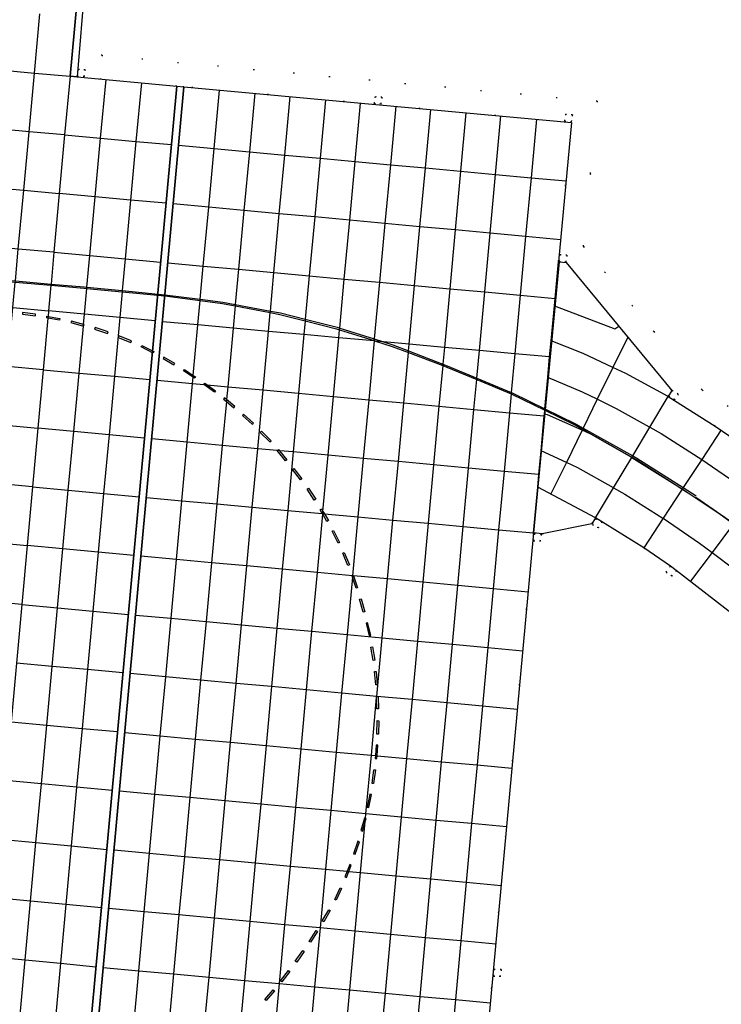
# Model space of a CAD drawing. Header units: metres. Extents: x 174791 to 179073, y 406431 to 409043.
# Tile 96 of 256: x 176142 to 176201, y 407294 to 407378. Entities that reach past the tile are written whole.
import ezdxf

# ---------------------------------------------------------------- set-up
doc = ezdxf.new("R2010")
doc.units = ezdxf.units.M
doc.linetypes.add('DOT', pattern=[6.35, 0, -6.35])
for name, color, linetype in [('terreindeelbegroeid', 254, 'DOT'), ('terreindeelonbegroeid', 254, 'DOT'), ('wegdeel_molgoot', 254, 'Continuous'), ('wegdeel_platform_vliegverkeer', 254, 'Continuous'), ('wegdeel_rolbaan', 254, 'Continuous'), ('weginrichtingselement_markering_vliegtuigverharding', 254, 'Continuous'), ('weginrichtingselement_voeg_vliegtuigverharding', 254, 'Continuous')]:
    doc.layers.add(name, color=color, linetype=linetype)

msp = doc.modelspace()

# ---------------------------------------------------------------- linework, layer by layer
at = {"layer": 'terreindeelbegroeid'}
for points in [[(176201.694, 407344.822, 0), (176199.469, 407346.223, 0), (176195.382, 407351.166, 0), (176189.414, 407358.383, 0), (176189.994, 407364.548, 0), (176190.575, 407370.712, 0), (176148.547, 407374.58, 0), (176150.326, 407393.705, 0), (176151.739, 407408.889, 0), (176172.016, 407407.228, 0), (176170.138, 407387.135, 0), (176170.22, 407386.849, 0), (176170.479, 407386.702, 0), (176196.765, 407383.709, 0), (176197.061, 407383.795, 0), (176197.208, 407384.066, 0), (176198.015, 407392.138, 0), (176198.97, 407403.377, 0), (176191.596, 407404.004, 0), (176190.641, 407392.765, 0), (176190.043, 407392.816, 0), (176190.998, 407404.055, 0), (176192.585, 407405.539, 0), (176245.509, 407401.124, 0)], [(176150.326, 407393.705, 0), (176148.547, 407374.58, 0), (176190.575, 407370.712, 0), (176189.994, 407364.548, 0), (176189.414, 407358.383, 0), (176195.382, 407351.166, 0), (176199.469, 407346.223, 0), (176201.694, 407344.822, 0)], [(176203.518, 407341.141, 0), (176200.594, 407343.151, 0), (176196.596, 407345.67, 0), (176196.911, 407346.161, 0), (176196.642, 407345.703, 0), (176197.142, 407345.369, 0), (176197.436, 407345.858, 0), (176196.928, 407346.19, 0), (176196.918, 407346.171, 0), (176187.94, 407357.027, 0), (176187.35, 407357.08, 0), (176187.283, 407357.086, 0), (176188.396, 407368.904, 0), (176155.521, 407371.929, 0), (176154.91, 407371.985, 0), (176146.452, 407372.764, 0), (176147.105, 407380.664, 0)], [(176178.076, 407256.918, 0), (176185.172, 407334.083, 0), (176185.91, 407334.008, 0), (176190.118, 407334.85, 0), (176190.434, 407335.359, 0), (176194.532, 407332.833, 0), (176196.78, 407331.258, 0), (176196.427, 407330.773, 0), (176196.91, 407330.422, 0), (176197.263, 407330.907, 0), (176202.265, 407327.038, 0)]]:
    msp.add_polyline3d(points, dxfattribs=at)
for points in [[(176146.484, 407372.829, 0), (176147.079, 407372.791, 0), (176147.131, 407373.368, 0), (176146.544, 407373.422, 0)], [(176171.662, 407370.513, 0), (176172.247, 407370.465, 0), (176172.309, 407371.039, 0), (176171.731, 407371.101, 0)], [(176187.817, 407369.015, 0), (176188.407, 407368.961, 0), (176188.472, 407369.543, 0), (176187.883, 407369.61, 0)], [(176187.353, 407357.123, 0), (176187.93, 407357.067, 0), (176188.005, 407357.643, 0), (176187.41, 407357.714, 0)], [(176190.671, 407334.507, 0), (176190.981, 407335.012, 0), (176190.458, 407335.318, 0), (176190.179, 407334.806, 0)], [(176185.195, 407333.431, 0), (176185.767, 407333.385, 0), (176185.827, 407333.974, 0), (176185.226, 407334.032, 0)], [(176182.368, 407296.462, 0), (176182.437, 407297.047, 0), (176181.831, 407297.092, 0), (176181.795, 407296.506, 0)]]:
    msp.add_polyline3d(points, close=True, dxfattribs=at)
at = {"layer": 'terreindeelonbegroeid'}
for points in [[(176147.079, 407372.791, 0), (176146.484, 407372.829, 0), (176146.544, 407373.422, 0), (176147.131, 407373.368, 0)], [(176172.247, 407370.465, 0), (176171.662, 407370.513, 0), (176171.731, 407371.101, 0), (176172.309, 407371.039, 0)], [(176188.407, 407368.961, 0), (176187.817, 407369.015, 0), (176187.883, 407369.61, 0), (176188.472, 407369.543, 0)], [(176187.93, 407357.067, 0), (176187.353, 407357.123, 0), (176187.41, 407357.714, 0), (176188.005, 407357.643, 0)], [(176196.911, 407346.161, 0), (176196.918, 407346.171, 0), (176196.928, 407346.19, 0), (176197.436, 407345.858, 0), (176197.142, 407345.369, 0), (176196.642, 407345.703, 0)], [(176190.671, 407334.507, 0), (176190.179, 407334.806, 0), (176190.458, 407335.318, 0), (176190.981, 407335.012, 0)], [(176185.767, 407333.385, 0), (176185.195, 407333.431, 0), (176185.226, 407334.032, 0), (176185.827, 407333.974, 0)], [(176197.263, 407330.907, 0), (176196.91, 407330.422, 0), (176196.427, 407330.773, 0), (176196.78, 407331.258, 0)], [(176182.368, 407296.462, 0), (176181.795, 407296.506, 0), (176181.831, 407297.092, 0), (176182.437, 407297.047, 0)]]:
    msp.add_polyline3d(points, close=True, dxfattribs=at)
at = {"layer": 'wegdeel_molgoot'}
msp.add_polyline3d([(176149.746, 407409.052, 0), (176147.522, 407385.148, 0), (176147.105, 407380.664, 0), (176146.452, 407372.764, 0), (176145.853, 407372.819, 0), (176149.544, 407412.748, 0), (176150.1, 407412.688, 0)], close=True, dxfattribs=at)
at = {"layer": 'wegdeel_platform_vliegverkeer'}
for points in [[(176155.521, 407371.929, 0), (176142.302, 407227.728, 0), (176141.611, 407227.164, 0), (176154.91, 407371.985, 0)], [(176187.35, 407357.08, 0), (176185.172, 407334.083, 0), (176178.076, 407256.918, 0), (176149.31, 407233.446, 0), (176142.302, 407227.728, 0), (176155.521, 407371.929, 0), (176188.396, 407368.904, 0), (176187.283, 407357.086, 0)]]:
    msp.add_polyline3d(points, close=True, dxfattribs=at)
at = {"layer": 'wegdeel_rolbaan'}
for points in [[(176149.544, 407412.748, 0), (176145.853, 407372.819, 0), (176146.452, 407372.764, 0), (176154.91, 407371.985, 0), (176141.611, 407227.164, 0)], [(176202.265, 407327.038, 0), (176197.263, 407330.907, 0), (176196.78, 407331.258, 0), (176194.532, 407332.833, 0), (176190.434, 407335.359, 0), (176190.118, 407334.85, 0), (176185.91, 407334.008, 0), (176185.172, 407334.083, 0), (176187.35, 407357.08, 0), (176187.94, 407357.027, 0), (176196.918, 407346.171, 0), (176196.911, 407346.161, 0), (176196.596, 407345.67, 0), (176200.594, 407343.151, 0), (176203.518, 407341.141, 0)]]:
    msp.add_polyline3d(points, dxfattribs=at)
at = {"layer": 'weginrichtingselement_markering_vliegtuigverharding'}
for points in [[(176140.187, 407355.433, 0), (176141.205, 407355.347, 0), (176144.232, 407355.09, 0), (176147.039, 407354.852, 0), (176147.281, 407354.828, 0), (176150.274, 407354.536, 0), (176153.883, 407354.184, 0)], [(176140.199, 407355.544, 0), (176141.215, 407355.458, 0), (176144.242, 407355.2, 0), (176147.056, 407354.96, 0), (176147.291, 407354.937, 0), (176150.284, 407354.643, 0), (176153.904, 407354.288, 0)], [(176153.883, 407354.184, 0), (176156.894, 407353.792, 0), (176158.795, 407353.544, 0), (176159.863, 407353.341, 0), (176162.835, 407352.774, 0), (176163.66, 407352.617, 0), (176165.798, 407352.078, 0), (176168.462, 407351.405, 0), (176168.727, 407351.321, 0), (176171.652, 407350.397, 0), (176171.774, 407350.358, 0), (176173.185, 407349.912, 0), (176174.557, 407349.388, 0), (176177.47, 407348.275, 0), (176177.812, 407348.144, 0)], [(176153.904, 407354.288, 0), (176156.904, 407353.91, 0), (176158.823, 407353.668, 0), (176159.875, 407353.47, 0), (176162.848, 407352.911, 0), (176163.696, 407352.751, 0), (176165.811, 407352.22, 0), (176168.504, 407351.543, 0), (176168.741, 407351.468, 0), (176171.665, 407350.542, 0), (176172.436, 407350.298, 0), (176173.231, 407350.046, 0), (176174.57, 407349.531, 0), (176177.483, 407348.411, 0), (176177.859, 407348.266, 0)], [(176141.809, 407352.638, 0), (176142.92, 407352.49, 0), (176142.938, 407352.629, 0), (176141.827, 407352.777, 0), (176141.809, 407352.638, 0)], [(176143.898, 407352.467, 0), (176143.991, 407352.451, 0), (176144.99, 407352.273, 0), (176144.966, 407352.135, 0), (176143.978, 407352.311, 0), (176143.874, 407352.329, 0), (176143.898, 407352.467, 0)], [(176145.932, 407351.925, 0), (176146.988, 407351.638, 0), (176147.007, 407351.633, 0), (176147.044, 407351.768, 0), (176147.001, 407351.78, 0), (176145.969, 407352.06, 0), (176145.932, 407351.925, 0)], [(176147.931, 407351.368, 0), (176149.038, 407351.002, 0), (176149.082, 407351.135, 0), (176147.975, 407351.501, 0), (176147.931, 407351.368, 0)], [(176149.945, 407350.67, 0), (176151.006, 407350.242, 0), (176151.058, 407350.372, 0), (176149.997, 407350.8, 0), (176149.945, 407350.67, 0)], [(176152.911, 407349.342, 0), (176151.887, 407349.872, 0), (176151.951, 407349.996, 0), (176152.975, 407349.466, 0), (176152.911, 407349.342, 0)], [(176153.741, 407348.873, 0), (176154.673, 407348.335, 0), (176154.743, 407348.456, 0), (176153.811, 407348.994, 0), (176153.741, 407348.873, 0)], [(176177.812, 407348.144, 0), (176180.356, 407347.089, 0), (176183.275, 407345.878, 0), (176183.322, 407345.858, 0), (176186.127, 407344.492, 0), (176188.686, 407343.247, 0), (176189.337, 407342.88, 0), (176193.521, 407340.525, 0), (176193.884, 407340.321, 0), (176197.2, 407338.185, 0), (176197.796, 407337.801, 0), (176198.297, 407337.479, 0), (176198.899, 407337.091, 0)], [(176177.859, 407348.266, 0), (176180.367, 407347.218, 0), (176183.286, 407345.999, 0), (176183.368, 407345.965, 0), (176186.139, 407344.617, 0), (176188.735, 407343.353, 0), (176189.389, 407342.987, 0), (176193.588, 407340.637, 0), (176193.945, 407340.437, 0), (176197.88, 407337.929, 0), (176198.979, 407337.228, 0)], [(176155.556, 407347.952, 0), (176156.313, 407347.449, 0), (176156.506, 407347.321, 0), (176156.429, 407347.204, 0), (176156.298, 407347.291, 0), (176155.479, 407347.835, 0), (176155.556, 407347.952, 0)], [(176157.289, 407346.783, 0), (176157.476, 407346.649, 0), (176158.202, 407346.129, 0), (176158.12, 407346.015, 0), (176157.207, 407346.669, 0), (176157.21, 407346.674, 0), (176157.289, 407346.783, 0)], [(176158.875, 407345.43, 0), (176159.115, 407345.232, 0), (176159.752, 407344.704, 0), (176159.841, 407344.812, 0), (176159.13, 407345.4, 0), (176158.964, 407345.538, 0), (176158.875, 407345.43, 0)], [(176160.483, 407344.057, 0), (176161.314, 407343.303, 0), (176161.408, 407343.407, 0), (176160.577, 407344.161, 0), (176160.483, 407344.057, 0)], [(176161.996, 407342.619, 0), (176162.807, 407341.801, 0), (176162.906, 407341.9, 0), (176162.095, 407342.718, 0), (176161.996, 407342.619, 0)], [(176163.539, 407341.166, 0), (176163.626, 407341.06, 0), (176164.25, 407340.3, 0), (176164.142, 407340.211, 0), (176163.431, 407341.078, 0), (176163.539, 407341.166, 0)], [(176164.838, 407339.552, 0), (176165.524, 407338.67, 0), (176165.413, 407338.584, 0), (176164.727, 407339.466, 0), (176164.838, 407339.552, 0)], [(176166.088, 407337.873, 0), (176166.694, 407336.945, 0), (176166.577, 407336.868, 0), (176165.971, 407337.796, 0), (176166.088, 407337.873, 0)], [(176198.944, 407337.12, 0), (176202.154, 407334.878, 0), (176202.289, 407334.783, 0), (176203.179, 407334.075, 0), (176206.119, 407331.734, 0), (176207.184, 407330.886, 0), (176207.446, 407330.677, 0)], [(176167.187, 407336.123, 0), (176167.31, 407335.912, 0), (176167.429, 407335.709, 0), (176167.767, 407335.131, 0), (176167.646, 407335.06, 0), (176167.288, 407335.672, 0), (176167.257, 407335.725, 0), (176167.066, 407336.052, 0), (176167.187, 407336.123, 0)], [(176168.212, 407334.299, 0), (176168.715, 407333.29, 0), (176168.59, 407333.228, 0), (176168.087, 407334.237, 0), (176168.212, 407334.299, 0)], [(176169.117, 407332.415, 0), (176169.552, 407331.39, 0), (176169.423, 407331.335, 0), (176168.988, 407332.36, 0), (176169.117, 407332.415, 0)], [(176170.118, 407329.398, 0), (176169.803, 407330.336, 0), (176169.78, 407330.405, 0), (176169.811, 407330.415, 0), (176169.906, 407330.448, 0), (176169.913, 407330.45, 0), (176169.914, 407330.447, 0), (176170.251, 407329.443, 0), (176170.118, 407329.398, 0)], [(176170.551, 407328.504, 0), (176170.868, 407327.407, 0), (176170.734, 407327.368, 0), (176170.417, 407328.465, 0), (176170.551, 407328.504, 0)], [(176171.36, 407325.392, 0), (176171.099, 407326.47, 0), (176170.963, 407326.437, 0), (176171.224, 407325.359, 0), (176171.36, 407325.392, 0)], [(176171.517, 407324.416, 0), (176171.708, 407323.299, 0), (176171.57, 407323.275, 0), (176171.379, 407324.392, 0), (176171.517, 407324.416, 0)], [(176171.823, 407322.338, 0), (176171.923, 407321.209, 0), (176171.784, 407321.197, 0), (176171.684, 407322.326, 0), (176171.823, 407322.338, 0)], [(176172.005, 407320.209, 0), (176172.019, 407319.16, 0), (176171.879, 407319.158, 0), (176171.866, 407320.139, 0), (176171.865, 407320.207, 0), (176171.872, 407320.207, 0), (176172.005, 407320.209, 0)], [(176172.047, 407318.162, 0), (176172.008, 407317.022, 0), (176171.868, 407317.027, 0), (176171.907, 407318.167, 0), (176172.047, 407318.162, 0)], [(176171.888, 407314.954, 0), (176171.902, 407315.188, 0), (176171.955, 407316.077, 0), (176171.815, 407316.085, 0), (176171.762, 407315.2, 0), (176171.748, 407314.962, 0), (176171.888, 407314.954, 0)], [(176171.473, 407312.849, 0), (176171.63, 407314.008, 0), (176171.769, 407313.989, 0), (176171.612, 407312.83, 0), (176171.473, 407312.849, 0)], [(176171.192, 407310.803, 0), (176171.432, 407311.895, 0), (176171.295, 407311.925, 0), (176171.055, 407310.833, 0), (176171.192, 407310.803, 0)], [(176170.669, 407308.798, 0), (176170.896, 407309.602, 0), (176170.97, 407309.861, 0), (176170.922, 407309.875, 0), (176170.835, 407309.899, 0), (176170.534, 407308.836, 0), (176170.669, 407308.798, 0)], [(176170.04, 407306.83, 0), (176170.398, 407307.898, 0), (176170.265, 407307.942, 0), (176169.907, 407306.874, 0), (176170.04, 407306.83, 0)], [(176169.295, 407304.864, 0), (176169.499, 407305.375, 0), (176169.709, 407305.902, 0), (176169.579, 407305.954, 0), (176169.353, 407305.388, 0), (176169.165, 407304.916, 0), (176169.295, 407304.864, 0)], [(176168.892, 407303.936, 0), (176168.432, 407302.95, 0), (176168.305, 407303.009, 0), (176168.765, 407303.995, 0), (176168.892, 407303.936, 0)], [(176167.922, 407302.054, 0), (176167.375, 407301.116, 0), (176167.254, 407301.187, 0), (176167.801, 407302.125, 0), (176167.922, 407302.054, 0)], [(176166.847, 407300.294, 0), (176166.251, 407299.369, 0), (176166.133, 407299.445, 0), (176166.729, 407300.37, 0), (176166.847, 407300.294, 0)], [(176165.707, 407298.596, 0), (176165.081, 407297.682, 0), (176164.965, 407297.761, 0), (176165.591, 407298.675, 0), (176165.707, 407298.596, 0)], [(176164.494, 407296.895, 0), (176163.815, 407296.023, 0), (176163.705, 407296.109, 0), (176164.384, 407296.981, 0), (176164.494, 407296.895, 0)], [(176163.187, 407295.249, 0), (176162.488, 407294.428, 0), (176162.381, 407294.519, 0), (176163.08, 407295.34, 0), (176163.187, 407295.249, 0)]]:
    msp.add_polyline3d(points, dxfattribs=at)
at = {"layer": 'weginrichtingselement_voeg_vliegtuigverharding'}
msp.add_line((176190.434, 407335.359), (176185.528, 407337.968), dxfattribs=at)
for points in [[(176135.501, 407293.448, 0), (176135.961, 407298.442, 0), (176136.419, 407303.412, 0), (176136.878, 407308.389, 0), (176137.336, 407313.366, 0), (176137.795, 407318.341, 0), (176138.255, 407323.333, 0), (176138.713, 407328.306, 0), (176139.172, 407333.291, 0), (176139.631, 407338.271, 0), (176140.091, 407343.258, 0), (176140.548, 407348.215, 0), (176141.008, 407353.213, 0), (176141.205, 407355.347, 0), (176141.215, 407355.458, 0), (176141.465, 407358.168, 0), (176141.924, 407363.153, 0), (176142.382, 407368.121, 0), (176142.841, 407373.097, 0), (176143.302, 407378.108, 0)], [(176104.036, 407376.683, 0), (176106.99, 407376.41, 0), (176109.998, 407376.132, 0), (176110.118, 407376.121, 0), (176110.263, 407376.108, 0), (176112.755, 407375.877, 0), (176112.928, 407375.861, 0), (176112.975, 407375.857, 0), (176115.988, 407375.578, 0), (176118.915, 407375.308, 0), (176121.909, 407375.032, 0), (176124.883, 407374.757, 0), (176127.915, 407374.477, 0), (176130.903, 407374.2, 0), (176133.882, 407373.925, 0), (176136.859, 407373.65, 0), (176139.864, 407373.372, 0), (176139.873, 407373.372, 0), (176142.841, 407373.097, 0), (176145.853, 407372.819, 0)], [(176145.853, 407372.819, 0), (176145.399, 407367.844, 0), (176144.944, 407362.874, 0), (176144.489, 407357.889, 0), (176144.242, 407355.2, 0), (176144.232, 407355.09, 0), (176144.036, 407352.936, 0), (176143.991, 407352.451, 0), (176143.978, 407352.311, 0), (176143.579, 407347.935, 0), (176143.126, 407342.979, 0), (176142.67, 407337.991, 0), (176142.214, 407333.011, 0), (176141.759, 407328.025, 0), (176141.304, 407323.053, 0), (176140.848, 407318.059, 0), (176140.393, 407313.083, 0), (176139.938, 407308.106, 0), (176139.483, 407303.129, 0), (176139.028, 407298.154, 0), (176138.572, 407293.164, 0)], [(176141.591, 407292.894, 0), (176142.048, 407297.867, 0), (176142.506, 407302.851, 0), (176142.963, 407307.819, 0), (176143.421, 407312.804, 0), (176143.878, 407317.783, 0), (176144.336, 407322.771, 0), (176144.793, 407327.739, 0), (176145.251, 407332.73, 0), (176145.708, 407337.707, 0), (176146.167, 407342.697, 0), (176146.622, 407347.652, 0), (176146.988, 407351.638, 0), (176147.001, 407351.78, 0), (176147.081, 407352.649, 0), (176147.281, 407354.828, 0), (176147.291, 407354.937, 0), (176147.536, 407357.607, 0), (176147.995, 407362.597, 0), (176148.451, 407367.567, 0), (176148.908, 407372.538, 0)], [(176145.399, 407367.844, 0), (176142.382, 407368.121, 0), (176139.414, 407368.394, 0), (176139.405, 407368.395, 0), (176136.4, 407368.671, 0), (176133.422, 407368.945, 0), (176130.442, 407369.219, 0), (176127.455, 407369.494, 0), (176124.424, 407369.772, 0), (176121.449, 407370.046, 0), (176118.455, 407370.321, 0), (176115.526, 407370.59, 0), (176115.472, 407370.595, 0), (176115.344, 407370.607, 0), (176115.183, 407370.622, 0), (176112.513, 407370.867, 0), (176109.805, 407371.116, 0), (176109.66, 407371.13, 0), (176109.536, 407371.141, 0), (176106.527, 407371.418, 0), (176103.575, 407371.689, 0)], [(176151.903, 407372.262, 0), (176151.447, 407367.294, 0), (176150.99, 407362.326, 0), (176150.531, 407357.33, 0), (176150.284, 407354.643, 0), (176150.274, 407354.536, 0), (176150.075, 407352.367, 0), (176149.616, 407347.374, 0), (176149.161, 407342.418, 0), (176148.702, 407337.427, 0), (176148.245, 407332.453, 0), (176147.786, 407327.457, 0), (176147.33, 407322.493, 0), (176146.872, 407317.509, 0), (176146.415, 407312.529, 0), (176145.956, 407307.535, 0), (176145.5, 407302.576, 0), (176145.041, 407297.583, 0), (176144.586, 407292.627, 0)], [(176151.236, 407292.002, 0), (176151.69, 407296.959, 0), (176152.148, 407301.96, 0), (176152.602, 407306.925, 0), (176153.059, 407311.913, 0), (176153.514, 407316.879, 0), (176153.971, 407321.876, 0), (176154.427, 407326.847, 0), (176154.883, 407331.838, 0), (176155.339, 407336.817, 0), (176155.794, 407341.78, 0), (176156.25, 407346.762, 0), (176156.298, 407347.291, 0), (176156.313, 407347.449, 0), (176156.705, 407351.732, 0), (176156.894, 407353.792, 0), (176156.904, 407353.91, 0), (176157.162, 407356.722, 0), (176157.62, 407361.722, 0), (176158.075, 407366.69, 0), (176158.529, 407371.652, 0)], [(176161.527, 407371.376, 0), (176161.069, 407366.414, 0), (176160.611, 407361.445, 0), (176160.15, 407356.447, 0), (176159.875, 407353.47, 0), (176159.863, 407353.341, 0), (176159.689, 407351.46, 0), (176159.231, 407346.487, 0), (176159.13, 407345.4, 0), (176159.115, 407345.232, 0), (176158.771, 407341.506, 0), (176158.313, 407336.545, 0), (176157.854, 407331.563, 0), (176157.393, 407326.573, 0), (176156.935, 407321.603, 0), (176156.473, 407316.607, 0), (176156.015, 407311.639, 0), (176155.555, 407306.654, 0), (176155.097, 407301.687, 0), (176154.636, 407296.69, 0), (176154.178, 407291.73, 0)], [(176157.188, 407291.453, 0), (176157.645, 407296.414, 0), (176158.105, 407301.41, 0), (176158.562, 407306.379, 0), (176159.021, 407311.362, 0), (176159.479, 407316.33, 0), (176159.939, 407321.326, 0), (176160.397, 407326.297, 0), (176160.856, 407331.285, 0), (176161.315, 407336.269, 0), (176161.772, 407341.231, 0), (176162.231, 407346.211, 0), (176162.689, 407351.186, 0), (176162.835, 407352.774, 0), (176162.848, 407352.911, 0), (176163.148, 407356.171, 0), (176163.608, 407361.167, 0), (176164.066, 407366.139, 0), (176164.523, 407371.101, 0)], [(176167.522, 407370.825, 0), (176167.066, 407365.863, 0), (176166.608, 407360.889, 0), (176166.149, 407355.895, 0), (176165.811, 407352.22, 0), (176165.798, 407352.078, 0), (176165.69, 407350.913, 0), (176165.232, 407345.934, 0), (176164.774, 407340.955, 0), (176164.318, 407335.994, 0), (176163.859, 407331.007, 0), (176163.401, 407326.019, 0), (176162.943, 407321.049, 0), (176162.484, 407316.054, 0), (176162.027, 407311.084, 0), (176161.569, 407306.103, 0), (176161.111, 407301.132, 0), (176160.652, 407296.139, 0), (176160.296, 407292.263, 0)], [(176163.17, 407290.901, 0), (176163.627, 407295.867, 0), (176164.086, 407300.858, 0), (176164.543, 407305.83, 0), (176165.001, 407310.809, 0), (176165.459, 407315.78, 0), (176165.918, 407320.774, 0), (176166.375, 407325.745, 0), (176166.834, 407330.732, 0), (176167.288, 407335.672, 0), (176167.293, 407335.722, 0), (176167.31, 407335.912, 0), (176167.749, 407340.681, 0), (176168.207, 407345.66, 0), (176168.665, 407350.642, 0), (176168.727, 407351.321, 0), (176168.741, 407351.468, 0), (176169.123, 407355.621, 0), (176169.582, 407360.614, 0), (176170.04, 407365.59, 0), (176170.496, 407370.551, 0)], [(176173.483, 407370.276, 0), (176173.026, 407365.316, 0), (176172.567, 407360.338, 0), (176172.108, 407355.347, 0), (176171.665, 407350.542, 0), (176171.652, 407350.397, 0), (176171.649, 407350.37, 0), (176171.19, 407345.385, 0), (176170.731, 407340.407, 0), (176170.274, 407335.448, 0), (176169.814, 407330.456, 0), (176169.811, 407330.415, 0), (176169.803, 407330.336, 0), (176169.355, 407325.47, 0), (176168.897, 407320.499, 0), (176168.437, 407315.506, 0), (176167.979, 407310.534, 0), (176167.52, 407305.557, 0), (176167.062, 407300.583, 0), (176166.602, 407295.595, 0), (176166.145, 407290.627, 0)], [(176169.125, 407290.352, 0), (176169.583, 407295.322, 0), (176170.041, 407300.308, 0), (176170.499, 407305.283, 0), (176170.896, 407309.602, 0), (176170.922, 407309.875, 0), (176170.957, 407310.259, 0), (176171.415, 407315.233, 0), (176171.866, 407320.139, 0), (176171.872, 407320.207, 0), (176171.874, 407320.225, 0), (176172.331, 407325.196, 0), (176172.79, 407330.181, 0), (176173.249, 407335.176, 0), (176173.706, 407340.134, 0), (176174.164, 407345.11, 0), (176174.557, 407349.388, 0), (176174.57, 407349.531, 0), (176174.623, 407350.098, 0), (176175.08, 407355.073, 0), (176175.539, 407360.063, 0), (176175.998, 407365.042, 0), (176176.454, 407370.003, 0)], [(176179.443, 407369.728, 0), (176178.987, 407364.768, 0), (176178.529, 407359.786, 0), (176178.07, 407354.798, 0), (176177.613, 407349.826, 0), (176177.483, 407348.411, 0), (176177.47, 407348.275, 0), (176177.154, 407344.835, 0), (176176.696, 407339.859, 0), (176176.241, 407334.902, 0), (176175.781, 407329.904, 0), (176175.323, 407324.92, 0), (176174.866, 407319.949, 0), (176174.407, 407314.957, 0), (176173.949, 407309.982, 0), (176173.492, 407305.009, 0), (176173.034, 407300.032, 0), (176172.576, 407295.048, 0), (176172.119, 407290.076, 0)], [(176175.088, 407289.802, 0), (176175.546, 407294.776, 0), (176176.004, 407299.757, 0), (176176.461, 407304.736, 0), (176176.918, 407309.708, 0), (176177.376, 407314.684, 0), (176177.835, 407319.675, 0), (176178.292, 407324.646, 0), (176178.75, 407329.629, 0), (176179.21, 407334.629, 0), (176179.666, 407339.586, 0), (176180.123, 407344.561, 0), (176180.356, 407347.089, 0), (176180.367, 407347.218, 0), (176180.582, 407349.555, 0), (176181.039, 407354.524, 0), (176181.498, 407359.511, 0), (176181.956, 407364.495, 0), (176182.412, 407369.455, 0)], [(176185.418, 407369.178, 0), (176184.962, 407364.219, 0), (176184.503, 407359.233, 0), (176184.045, 407354.248, 0), (176183.588, 407349.281, 0), (176183.286, 407345.999, 0), (176183.275, 407345.878, 0), (176183.128, 407344.284, 0), (176182.671, 407339.31, 0), (176182.215, 407334.354, 0), (176181.755, 407329.351, 0), (176181.296, 407324.369, 0), (176180.839, 407319.398, 0), (176180.38, 407314.408, 0), (176179.922, 407309.43, 0), (176179.465, 407304.46, 0), (176179.007, 407299.48, 0), (176178.549, 407294.502, 0), (176178.091, 407289.525, 0)], [(176145.399, 407367.844, 0), (176148.451, 407367.567, 0), (176151.447, 407367.294, 0), (176154.454, 407367.021, 0)], [(176103.108, 407366.735, 0), (176106.067, 407366.462, 0), (176109.076, 407366.184, 0), (176109.205, 407366.172, 0), (176109.349, 407366.159, 0), (176112.054, 407365.909, 0), (176115.066, 407365.631, 0), (176117.997, 407365.361, 0), (176119.135, 407365.256, 0), (176119.302, 407365.241, 0), (176120.992, 407365.085, 0), (176123.968, 407364.81, 0), (176126.996, 407364.53, 0), (176129.983, 407364.255, 0), (176132.964, 407363.98, 0), (176135.942, 407363.705, 0), (176138.947, 407363.427, 0), (176138.957, 407363.427, 0), (176141.924, 407363.153, 0), (176144.944, 407362.874, 0)], [(176155.066, 407366.966, 0), (176158.075, 407366.69, 0), (176161.069, 407366.414, 0), (176164.066, 407366.139, 0), (176167.066, 407365.863, 0), (176170.04, 407365.59, 0), (176173.026, 407365.316, 0), (176175.998, 407365.042, 0), (176178.987, 407364.768, 0), (176181.956, 407364.495, 0), (176184.962, 407364.219, 0), (176187.929, 407363.946, 0)], [(176153.998, 407362.053, 0), (176150.99, 407362.326, 0), (176147.995, 407362.597, 0), (176144.944, 407362.874, 0)], [(176144.489, 407357.889, 0), (176141.465, 407358.168, 0), (176138.498, 407358.442, 0), (176138.487, 407358.443, 0), (176135.483, 407358.72, 0), (176132.504, 407358.994, 0), (176129.522, 407359.269, 0), (176126.556, 407359.543, 0), (176126.536, 407359.545, 0), (176126.182, 407359.577, 0), (176123.509, 407359.824, 0), (176120.532, 407360.098, 0), (176117.537, 407360.375, 0), (176114.604, 407360.645, 0), (176114.521, 407360.653, 0), (176111.592, 407360.923, 0), (176108.891, 407361.172, 0), (176108.747, 407361.185, 0), (176108.614, 407361.197, 0), (176105.604, 407361.475, 0), (176102.655, 407361.747, 0)], [(176187.459, 407358.959, 0), (176184.503, 407359.233, 0), (176181.498, 407359.511, 0), (176178.529, 407359.786, 0), (176175.539, 407360.063, 0), (176172.567, 407360.338, 0), (176169.582, 407360.614, 0), (176166.608, 407360.889, 0), (176163.608, 407361.167, 0), (176160.611, 407361.445, 0), (176157.62, 407361.722, 0), (176154.611, 407362, 0)], [(176144.489, 407357.889, 0), (176147.536, 407357.607, 0), (176150.531, 407357.33, 0), (176153.538, 407357.051, 0)], [(176102.185, 407356.765, 0), (176105.142, 407356.494, 0), (176108.153, 407356.219, 0), (176108.29, 407356.206, 0), (176108.434, 407356.193, 0), (176111.131, 407355.946, 0), (176114.144, 407355.671, 0), (176117.078, 407355.402, 0), (176120.074, 407355.128, 0), (176123.052, 407354.856, 0), (176126.078, 407354.579, 0), (176126.848, 407354.509, 0), (176127.131, 407354.483, 0), (176129.062, 407354.306, 0), (176132.046, 407354.033, 0), (176135.026, 407353.76, 0), (176138.03, 407353.486, 0), (176138.041, 407353.484, 0), (176141.008, 407353.213, 0), (176144.036, 407352.936, 0)], [(176154.153, 407356.999, 0), (176157.162, 407356.722, 0), (176160.15, 407356.447, 0), (176163.148, 407356.171, 0), (176166.149, 407355.895, 0), (176169.123, 407355.621, 0), (176172.108, 407355.347, 0), (176175.08, 407355.073, 0), (176178.07, 407354.798, 0), (176181.039, 407354.524, 0), (176184.045, 407354.248, 0), (176186.998, 407353.976, 0)], [(176185.172, 407334.083, 0), (176185.528, 407337.968, 0), (176185.627, 407339.038, 0), (176185.812, 407341.061, 0), (176186.083, 407344.011, 0), (176186.098, 407344.174, 0), (176186.127, 407344.492, 0), (176186.139, 407344.617, 0), (176186.381, 407347.262, 0), (176186.542, 407349.012, 0), (176186.667, 407350.371, 0), (176186.939, 407353.336, 0), (176186.998, 407353.976, 0), (176187.283, 407357.086, 0)], [(176186.939, 407353.336, 0), (176192.064, 407351.386, 0), (176192.409, 407351.638, 0)], [(176153.082, 407352.084, 0), (176150.075, 407352.367, 0), (176147.081, 407352.649, 0), (176144.036, 407352.936, 0)], [(176143.579, 407347.935, 0), (176140.548, 407348.215, 0), (176137.581, 407348.489, 0), (176137.569, 407348.49, 0), (176134.566, 407348.767, 0), (176131.585, 407349.043, 0), (176128.601, 407349.318, 0), (176125.617, 407349.594, 0), (176122.593, 407349.873, 0), (176119.615, 407350.148, 0), (176118.583, 407350.244, 0), (176118.286, 407350.271, 0), (176116.619, 407350.425, 0), (176113.683, 407350.696, 0), (176110.671, 407350.974, 0), (176107.978, 407351.223, 0), (176107.834, 407351.236, 0), (176107.692, 407351.249, 0), (176104.681, 407351.528, 0), (176101.721, 407351.801, 0)], [(176186.542, 407349.012, 0), (176183.588, 407349.281, 0), (176180.582, 407349.555, 0), (176177.613, 407349.826, 0), (176174.623, 407350.098, 0), (176172.436, 407350.298, 0), (176171.774, 407350.358, 0), (176171.649, 407350.37, 0), (176168.665, 407350.642, 0), (176165.69, 407350.913, 0), (176162.689, 407351.186, 0), (176159.689, 407351.46, 0), (176156.705, 407351.732, 0), (176153.695, 407352.006, 0)], [(176193.162, 407350.695, 0), (176191.907, 407348.131, 0), (176190.58, 407345.42, 0), (176189.389, 407342.987, 0), (176189.337, 407342.88, 0), (176189.294, 407342.792, 0), (176187.957, 407340.062, 0), (176186.651, 407337.393, 0)], [(176190.434, 407335.359, 0), (176191.96, 407337.91, 0), (176193.505, 407340.498, 0), (176193.521, 407340.525, 0), (176193.588, 407340.637, 0), (176195.03, 407343.049, 0), (176196.596, 407345.67, 0), (176193.013, 407347.62, 0), (176191.907, 407348.131, 0), (176189.378, 407349.301, 0), (176186.667, 407350.371, 0)], [(176143.579, 407347.935, 0), (176146.622, 407347.652, 0), (176149.616, 407347.374, 0), (176152.624, 407347.094, 0)], [(176195.023, 407343.053, 0), (176192.224, 407344.619, 0), (176190.58, 407345.42, 0), (176189.34, 407346.024, 0), (176186.381, 407347.262, 0)], [(176101.268, 407346.827, 0), (176104.22, 407346.556, 0), (176107.231, 407346.279, 0), (176107.378, 407346.265, 0), (176107.521, 407346.252, 0), (176110.211, 407346.005, 0), (176113.217, 407345.729, 0), (176113.223, 407345.728, 0), (176113.458, 407345.706, 0), (176116.16, 407345.458, 0), (176119.157, 407345.183, 0), (176122.136, 407344.909, 0), (176125.159, 407344.631, 0), (176128.142, 407344.357, 0), (176131.127, 407344.082, 0), (176134.109, 407343.808, 0), (176137.112, 407343.532, 0), (176137.124, 407343.531, 0), (176140.091, 407343.258, 0), (176143.126, 407342.979, 0)], [(176153.24, 407347.04, 0), (176156.25, 407346.762, 0), (176157.21, 407346.674, 0), (176157.476, 407346.649, 0), (176159.231, 407346.487, 0), (176162.231, 407346.211, 0), (176165.232, 407345.934, 0), (176168.207, 407345.66, 0), (176171.19, 407345.385, 0), (176174.164, 407345.11, 0), (176177.154, 407344.835, 0), (176180.123, 407344.561, 0), (176183.128, 407344.284, 0), (176186.083, 407344.011, 0)], [(176193.505, 407340.498, 0), (176190.035, 407342.457, 0), (176189.294, 407342.792, 0), (176186.367, 407344.114, 0), (176186.098, 407344.174, 0)], [(176152.169, 407342.139, 0), (176149.161, 407342.418, 0), (176146.167, 407342.697, 0), (176143.126, 407342.979, 0)], [(176201.101, 407342.819, 0), (176199.458, 407340.324, 0), (176197.88, 407337.929, 0), (176197.801, 407337.809, 0), (176197.796, 407337.801, 0), (176196.171, 407335.334, 0), (176194.524, 407332.833, 0)], [(176195.023, 407343.053, 0), (176195.03, 407343.049, 0), (176195.99, 407342.513, 0), (176199.455, 407340.326, 0), (176199.458, 407340.324, 0), (176202.716, 407338.086, 0), (176203.898, 407337.205, 0), (176205.889, 407335.722, 0), (176208, 407334.018, 0), (176208.967, 407333.237, 0), (176211.948, 407330.636, 0)], [(176142.67, 407337.991, 0), (176139.631, 407338.271, 0), (176136.666, 407338.543, 0), (176136.652, 407338.545, 0), (176133.649, 407338.821, 0), (176130.667, 407339.095, 0), (176127.681, 407339.37, 0), (176124.699, 407339.644, 0), (176121.677, 407339.922, 0), (176118.697, 407340.196, 0), (176115.701, 407340.472, 0), (176115.564, 407340.484, 0), (176112.761, 407340.742, 0), (176110.005, 407340.996, 0), (176109.82, 407341.013, 0), (176109.75, 407341.019, 0), (176107.063, 407341.267, 0), (176106.92, 407341.28, 0), (176106.769, 407341.293, 0), (176103.758, 407341.571, 0), (176100.807, 407341.842, 0)], [(176185.627, 407339.038, 0), (176182.671, 407339.31, 0), (176179.666, 407339.586, 0), (176176.696, 407339.859, 0), (176173.706, 407340.134, 0), (176170.731, 407340.407, 0), (176167.749, 407340.681, 0), (176164.774, 407340.955, 0), (176163.626, 407341.06, 0), (176163.431, 407341.078, 0), (176161.772, 407341.231, 0), (176158.771, 407341.506, 0), (176155.794, 407341.78, 0), (176152.783, 407342.057, 0)], [(176191.957, 407337.911, 0), (176188.944, 407339.603, 0), (176187.957, 407340.062, 0), (176185.812, 407341.061, 0)], [(176193.505, 407340.498, 0), (176197.2, 407338.185, 0), (176197.798, 407337.811, 0), (176197.801, 407337.809, 0), (176198.297, 407337.479, 0), (176201.013, 407335.67, 0), (176202.13, 407334.847, 0), (176203.179, 407334.075, 0), (176204.123, 407333.379, 0), (176206.13, 407331.747, 0), (176207.121, 407330.942, 0), (176207.184, 407330.886, 0), (176209.999, 407328.365, 0)], [(176205.674, 407339.574, 0), (176203.898, 407337.205, 0), (176202.154, 407334.878, 0), (176202.13, 407334.847, 0), (176200.315, 407332.424, 0), (176198.493, 407329.994, 0)], [(176142.67, 407337.991, 0), (176145.708, 407337.707, 0), (176148.702, 407337.427, 0), (176151.71, 407337.146, 0)], [(176191.957, 407337.911, 0), (176191.96, 407337.91, 0), (176192.931, 407337.381, 0), (176196.154, 407335.346, 0), (176196.171, 407335.334, 0), (176199.266, 407333.207, 0), (176200.315, 407332.424, 0), (176202.292, 407330.949, 0), (176204.202, 407329.406, 0), (176205.229, 407328.576, 0), (176208.071, 407326.09, 0)], [(176100.344, 407336.864, 0), (176103.296, 407336.592, 0), (176106.308, 407336.315, 0), (176106.463, 407336.301, 0), (176106.606, 407336.288, 0), (176107.547, 407336.201, 0), (176107.656, 407336.191, 0), (176109.289, 407336.041, 0), (176112.3, 407335.764, 0), (176115.241, 407335.493, 0), (176118.238, 407335.217, 0), (176121.219, 407334.943, 0), (176124.239, 407334.665, 0), (176127.22, 407334.391, 0), (176130.207, 407334.116, 0), (176133.19, 407333.842, 0), (176136.192, 407333.565, 0), (176136.208, 407333.564, 0), (176139.172, 407333.291, 0), (176142.214, 407333.011, 0)], [(176152.328, 407337.093, 0), (176155.339, 407336.817, 0), (176158.313, 407336.545, 0), (176161.315, 407336.269, 0), (176164.318, 407335.994, 0), (176167.257, 407335.725, 0), (176167.293, 407335.722, 0), (176167.429, 407335.709, 0), (176170.274, 407335.448, 0), (176173.249, 407335.176, 0), (176176.241, 407334.902, 0), (176179.21, 407334.629, 0), (176182.215, 407334.354, 0), (176185.172, 407334.083, 0)], [(176151.254, 407332.175, 0), (176148.245, 407332.453, 0), (176145.251, 407332.73, 0), (176142.214, 407333.011, 0)], [(176141.759, 407328.025, 0), (176138.713, 407328.306, 0), (176135.749, 407328.579, 0), (176135.733, 407328.581, 0), (176132.731, 407328.858, 0), (176129.747, 407329.132, 0), (176126.759, 407329.408, 0), (176123.779, 407329.683, 0), (176120.761, 407329.961, 0), (176117.779, 407330.236, 0), (176114.806, 407330.51, 0), (176114.781, 407330.512, 0), (176114.668, 407330.523, 0), (176111.838, 407330.784, 0), (176108.828, 407331.061, 0), (176106.272, 407331.297, 0), (176106.006, 407331.321, 0), (176105.847, 407331.336, 0), (176102.834, 407331.614, 0), (176099.881, 407331.886, 0)], [(176184.712, 407329.077, 0), (176181.755, 407329.351, 0), (176178.75, 407329.629, 0), (176175.781, 407329.904, 0), (176172.79, 407330.181, 0), (176169.914, 407330.447, 0), (176169.906, 407330.448, 0), (176169.814, 407330.456, 0), (176166.834, 407330.732, 0), (176163.859, 407331.007, 0), (176160.856, 407331.285, 0), (176157.854, 407331.563, 0), (176154.883, 407331.838, 0), (176151.872, 407332.117, 0)], [(176141.759, 407328.025, 0), (176144.793, 407327.739, 0), (176147.786, 407327.457, 0), (176150.795, 407327.174, 0)], [(176151.414, 407327.125, 0), (176154.427, 407326.847, 0), (176157.393, 407326.573, 0), (176160.397, 407326.297, 0), (176163.401, 407326.019, 0), (176166.375, 407325.745, 0), (176169.355, 407325.47, 0), (176172.331, 407325.196, 0), (176175.323, 407324.92, 0), (176178.292, 407324.646, 0), (176181.296, 407324.369, 0), (176184.254, 407324.096, 0)], [(176150.339, 407322.213, 0), (176147.33, 407322.493, 0), (176144.336, 407322.771, 0), (176141.304, 407323.053, 0)], [(176183.797, 407319.125, 0), (176180.839, 407319.398, 0), (176177.835, 407319.675, 0), (176174.866, 407319.949, 0), (176171.874, 407320.225, 0), (176168.897, 407320.499, 0), (176165.918, 407320.774, 0), (176162.943, 407321.049, 0), (176159.939, 407321.326, 0), (176156.935, 407321.603, 0), (176153.971, 407321.876, 0), (176150.958, 407322.154, 0)], [(176140.848, 407318.059, 0), (176143.878, 407317.783, 0), (176146.872, 407317.509, 0), (176149.882, 407317.235, 0)], [(176150.5, 407317.156, 0), (176153.514, 407316.879, 0), (176156.473, 407316.607, 0), (176159.479, 407316.33, 0), (176162.484, 407316.054, 0), (176165.459, 407315.78, 0), (176168.437, 407315.506, 0), (176171.415, 407315.233, 0), (176171.762, 407315.2, 0), (176171.902, 407315.188, 0), (176174.407, 407314.957, 0), (176177.376, 407314.684, 0), (176180.38, 407314.408, 0), (176183.338, 407314.136, 0)], [(176149.424, 407312.252, 0), (176146.415, 407312.529, 0), (176143.421, 407312.804, 0), (176140.393, 407313.083, 0)], [(176182.88, 407309.157, 0), (176179.922, 407309.43, 0), (176176.918, 407309.708, 0), (176173.949, 407309.982, 0), (176170.957, 407310.259, 0), (176167.979, 407310.534, 0), (176165.001, 407310.809, 0), (176162.027, 407311.084, 0), (176159.021, 407311.362, 0), (176156.015, 407311.639, 0), (176153.059, 407311.913, 0), (176150.045, 407312.191, 0)], [(176139.938, 407308.106, 0), (176142.963, 407307.819, 0), (176145.956, 407307.535, 0), (176148.965, 407307.25, 0)], [(176149.588, 407307.202, 0), (176152.602, 407306.925, 0), (176155.555, 407306.654, 0), (176158.562, 407306.379, 0), (176161.569, 407306.103, 0), (176164.543, 407305.83, 0), (176167.52, 407305.557, 0), (176169.353, 407305.388, 0), (176169.499, 407305.375, 0), (176170.499, 407305.283, 0), (176173.492, 407305.009, 0), (176176.461, 407304.736, 0), (176179.465, 407304.46, 0), (176182.423, 407304.189, 0)], [(176148.51, 407302.3, 0), (176145.5, 407302.576, 0), (176142.506, 407302.851, 0), (176139.483, 407303.129, 0)], [(176181.965, 407299.207, 0), (176179.007, 407299.48, 0), (176176.004, 407299.757, 0), (176173.034, 407300.032, 0), (176170.041, 407300.308, 0), (176167.062, 407300.583, 0), (176164.086, 407300.858, 0), (176161.111, 407301.132, 0), (176158.105, 407301.41, 0), (176155.097, 407301.687, 0), (176152.148, 407301.96, 0), (176149.133, 407302.238, 0)], [(176139.028, 407298.154, 0), (176142.048, 407297.867, 0), (176145.041, 407297.583, 0), (176148.051, 407297.297, 0)], [(176148.674, 407297.235, 0), (176151.69, 407296.959, 0), (176154.636, 407296.69, 0), (176157.645, 407296.414, 0), (176160.652, 407296.139, 0), (176163.627, 407295.867, 0), (176166.602, 407295.595, 0), (176169.583, 407295.322, 0), (176172.576, 407295.048, 0), (176175.546, 407294.776, 0), (176178.549, 407294.502, 0), (176181.507, 407294.231, 0)]]:
    msp.add_polyline3d(points, dxfattribs=at)

doc.saveas('drawing.dxf')
